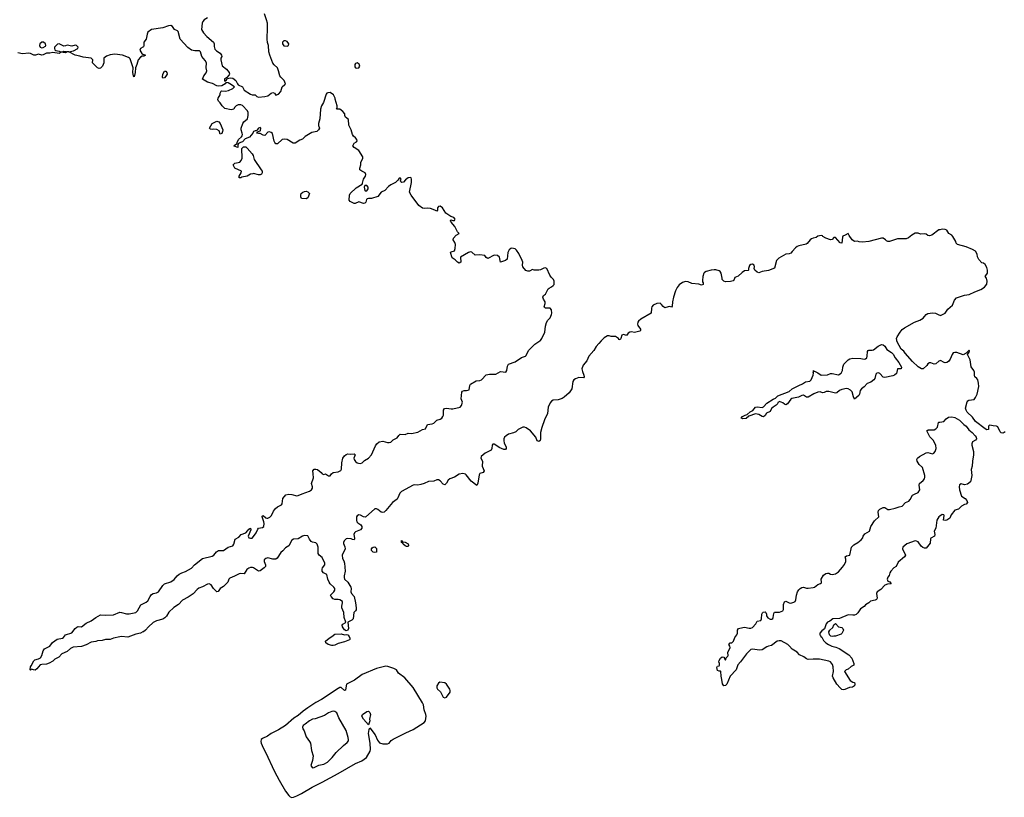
# Model space of a CAD drawing. Header units: inches. Extents: x 2554595 to 2793962, y 331849 to 426146.
# Tile 27 of 45: x 2628454 to 2640810, y 374270 to 384034. Entities that reach past the tile are written whole.
import ezdxf

# ---------------------------------------------------------------- set-up
doc = ezdxf.new("R2010")
doc.units = ezdxf.units.IN
doc.header["$MEASUREMENT"] = 0
for name, color, linetype in [('C6327', 7, 'Continuous'), ('C6328', 7, 'Continuous'), ('C6337', 7, 'Continuous'), ('C6338', 7, 'Continuous'), ('C6347', 7, 'Continuous'), ('C6348', 7, 'Continuous')]:
    doc.layers.add(name, color=color, linetype=linetype)

msp = doc.modelspace()

# ---------------------------------------------------------------- linework, layer by layer
at = {"layer": 'C6327', "color": 5, "elevation": 20}
msp.add_lwpolyline([(2630000, 376346), (2629970, 376332), (2629910, 376320), (2629810, 376279), (2629730, 376289), (2629710, 376287), (2629630, 376269), (2629590, 376253), (2629530, 376252), (2629490, 376240), (2629430, 376235), (2629410, 376225), (2629350, 376217), (2629290, 376185), (2629230, 376165), (2629125, 376155), (2629090, 376137), (2629050, 376102), (2628984, 376070), (2628945, 376030), (2628895, 376005), (2628870, 375979), (2628826, 375954), (2628790, 375940), (2628730, 375938), (2628710, 375933), (2628670, 375882), (2628650, 375868), (2628629, 375869), (2628602, 375878), (2628590, 375866), (2628586, 375870), (2628589, 375910), (2628599, 375921), (2628630, 375985), (2628645, 375995), (2628690, 376008), (2628717, 376023), (2628731, 376049), (2628747, 376110), (2628764, 376136), (2628832, 376168), (2628867, 376213), (2628926, 376254), (2628990, 376268), (2629003, 376277), (2629030, 376311), (2629110, 376335), (2629150, 376391), (2629170, 376407), (2629190, 376415), (2629230, 376411), (2629290, 376455), (2629350, 376486), (2629409, 376530), (2629470, 376560), (2629530, 376557), (2629630, 376560), (2629710, 376593), (2629732, 376592), (2629795, 376575), (2629830, 376572), (2629910, 376592), (2629934, 376610), (2629974, 376686), (2630000, 376698)], dxfattribs=at)
at = {"layer": 'C6328', "color": 5, "elevation": 20}
for points in [[(2628730, 383753), (2628705, 383730), (2628701, 383710), (2628711, 383690), (2628730, 383681), (2628750, 383683), (2628777, 383703), (2628781, 383710), (2628779, 383730), (2628754, 383750)], [(2628950, 383732), (2628930, 383726), (2628891, 383690), (2628891, 383670), (2628896, 383656), (2628906, 383646), (2628950, 383639), (2628970, 383631), (2628990, 383631), (2629010, 383638), (2629070, 383631), (2629130, 383643), (2629182, 383670), (2629188, 383690), (2629169, 383709), (2629150, 383714), (2629110, 383703), (2629050, 383713), (2629030, 383704), (2629010, 383701)]]:
    msp.add_lwpolyline(points, close=True, dxfattribs=at)
for points in [[(2630000, 383690), (2629972, 383670), (2629962, 383650), (2629987, 383607), (2630000, 383602)], [(2630000, 383575), (2629990, 383575), (2629970, 383564), (2629941, 383530), (2629924, 383470), (2629907, 383430), (2629902, 383370), (2629890, 383315), (2629881, 383330), (2629873, 383370), (2629878, 383430), (2629840, 383540), (2629832, 383552), (2629820, 383560), (2629746, 383586), (2629650, 383600), (2629589, 383591), (2629545, 383575), (2629511, 383550), (2629511, 383491), (2629495, 383450), (2629470, 383424), (2629450, 383419), (2629430, 383429), (2629369, 383490), (2629374, 383530), (2629350, 383549), (2629250, 383563), (2629210, 383576), (2629150, 383586), (2629070, 383628), (2629050, 383628), (2629030, 383618), (2628970, 383626), (2628964, 383616), (2628950, 383609), (2628870, 383621), (2628834, 383614), (2628790, 383613), (2628750, 383593), (2628730, 383589), (2628690, 383601), (2628652, 383588), (2628630, 383588), (2628591, 383611), (2628570, 383615), (2628490, 383604), (2628430, 383618)]]:
    msp.add_lwpolyline(points, dxfattribs=at)
at = {"layer": 'C6337', "color": 5, "elevation": 20}
for points in [[(2635751, 380000), (2635722, 379970), (2635690, 379930), (2635661, 379879), (2635595, 379810), (2635572, 379750), (2635524, 379696), (2635509, 379650), (2635516, 379616), (2635535, 379570), (2635536, 379550), (2635530, 379538), (2635470, 379542), (2635430, 379526), (2635410, 379510), (2635397, 379490), (2635382, 379398), (2635350, 379350), (2635287, 379293), (2635263, 379277), (2635210, 379260), (2635150, 379256), (2635130, 379245), (2635110, 379223), (2635086, 379170), (2635077, 379090), (2635038, 379010), (2635006, 378914), (2634990, 378850), (2634990, 378770), (2634984, 378750), (2634970, 378738), (2634950, 378747), (2634930, 378790), (2634863, 378870), (2634810, 378911), (2634790, 378918), (2634770, 378918), (2634710, 378890), (2634679, 378861), (2634653, 378847), (2634590, 378828), (2634559, 378810), (2634540, 378790), (2634530, 378770), (2634528, 378750), (2634536, 378716), (2634561, 378670), (2634560, 378650), (2634550, 378637), (2634530, 378638), (2634470, 378663), (2634430, 378693), (2634410, 378703), (2634390, 378703), (2634383, 378690), (2634380, 378650), (2634369, 378630), (2634297, 378590), (2634247, 378550), (2634242, 378530), (2634260, 378490), (2634256, 378430), (2634283, 378370), (2634272, 378348), (2634230, 378334), (2634219, 378321), (2634205, 378215), (2634190, 378185), (2634121, 378241), (2634059, 378319), (2634048, 378328), (2634017, 378337), (2633970, 378328), (2633911, 378289), (2633850, 378270), (2633830, 378252), (2633810, 378214), (2633790, 378195), (2633770, 378200), (2633730, 378245), (2633710, 378257), (2633690, 378257), (2633650, 378241), (2633583, 378237), (2633530, 378209), (2633490, 378196), (2633450, 378190), (2633410, 378192), (2633390, 378188), (2633245, 378110), (2633223, 378090), (2633200, 378030), (2633190, 378014), (2633133, 377970), (2633050, 377870), (2633030, 377852), (2633010, 377846), (2632990, 377850), (2632950, 377884), (2632930, 377893), (2632910, 377891), (2632794, 377786), (2632770, 377793), (2632730, 377813), (2632710, 377815), (2632690, 377805), (2632682, 377790), (2632681, 377750), (2632687, 377730), (2632697, 377717), (2632736, 377690), (2632747, 377670), (2632746, 377650), (2632730, 377629), (2632670, 377605), (2632655, 377590), (2632648, 377568), (2632654, 377526), (2632654, 377510), (2632650, 377505), (2632630, 377506), (2632614, 377514), (2632570, 377521), (2632550, 377514), (2632525, 377490), (2632517, 377470), (2632518, 377458), (2632536, 377416), (2632538, 377390), (2632503, 377310), (2632505, 377270), (2632521, 377241), (2632531, 377210), (2632540, 377110), (2632525, 377050), (2632524, 377030), (2632530, 377010), (2632572, 376972), (2632609, 376910), (2632614, 376890), (2632609, 376850), (2632618, 376830), (2632653, 376790), (2632670, 376710), (2632677, 376650), (2632677, 376623), (2632670, 376610), (2632648, 376590), (2632639, 376510), (2632624, 376496), (2632571, 376470), (2632579, 376390), (2632570, 376368), (2632550, 376361), (2632530, 376372), (2632504, 376410), (2632503, 376430), (2632510, 376443), (2632540, 376460), (2632549, 376470), (2632526, 376530), (2632520, 376590), (2632496, 376650), (2632496, 376670), (2632506, 376710), (2632504, 376730), (2632470, 376751), (2632450, 376755), (2632410, 376754), (2632390, 376764), (2632365, 376790), (2632355, 376810), (2632398, 376850), (2632408, 376870), (2632407, 376890), (2632395, 376910), (2632351, 376950), (2632338, 376970), (2632321, 377010), (2632310, 377066), (2632268, 377088), (2632252, 377110), (2632250, 377136), (2632255, 377150), (2632285, 377190), (2632285, 377210), (2632250, 377282), (2632211, 377311), (2632198, 377330), (2632198, 377410), (2632188, 377448), (2632170, 377465), (2632130, 377473), (2632110, 377483), (2632091, 377510), (2632072, 377552), (2632030, 377556), (2632005, 377550), (2631950, 377515), (2631890, 377511), (2631870, 377498), (2631832, 377428), (2631790, 377404), (2631755, 377365), (2631730, 377346), (2631686, 377274), (2631670, 377260), (2631630, 377260), (2631570, 377275), (2631542, 377270), (2631524, 377250), (2631523, 377230), (2631537, 377190), (2631537, 377170), (2631523, 377150), (2631470, 377114), (2631450, 377110), (2631390, 377152), (2631376, 377156), (2631350, 377154), (2631330, 377147), (2631306, 377130), (2631270, 377075), (2631230, 377080), (2631210, 377077), (2631150, 377046), (2631090, 377022), (2631077, 377010), (2631068, 376970), (2631010, 376918), (2630970, 376890), (2630946, 376854), (2630930, 376850), (2630887, 376890), (2630858, 376938), (2630831, 376951), (2630810, 376946), (2630750, 376911), (2630703, 376897), (2630680, 376880), (2630633, 376827), (2630570, 376784), (2630496, 376744), (2630449, 376691), (2630390, 376654), (2630326, 376594), (2630296, 376544), (2630276, 376524), (2630250, 376509), (2630170, 376487), (2630130, 376464), (2630069, 376410), (2630033, 376367), (2630008, 376350), (2630000, 376346)], [(2630000, 376698), (2630041, 376719), (2630063, 376737), (2630090, 376790), (2630110, 376816), (2630130, 376830), (2630170, 376836), (2630196, 376850), (2630250, 376930), (2630270, 376950), (2630350, 376977), (2630394, 377006), (2630429, 377051), (2630456, 377070), (2630490, 377090), (2630535, 377105), (2630610, 377147), (2630646, 377190), (2630750, 377269), (2630870, 377299), (2630889, 377311), (2630926, 377354), (2630950, 377369), (2631010, 377370), (2631071, 377409), (2631130, 377429), (2631143, 377450), (2631160, 377510), (2631203, 377537), (2631235, 377570), (2631290, 377590), (2631319, 377621), (2631330, 377638), (2631350, 377651), (2631354, 377630), (2631322, 377550), (2631331, 377530), (2631350, 377523), (2631370, 377525), (2631390, 377543), (2631423, 377590), (2631441, 377639), (2631452, 377648), (2631502, 377658), (2631516, 377670), (2631523, 377710), (2631519, 377730), (2631495, 377790), (2631499, 377801), (2631510, 377807), (2631541, 377781), (2631556, 377776), (2631570, 377775), (2631594, 377786), (2631616, 377810), (2631639, 377861), (2631665, 377895), (2631690, 377917), (2631739, 377941), (2631746, 377954), (2631758, 378022), (2631793, 378067), (2631830, 378077), (2631870, 378073), (2631930, 378056), (2631950, 378058), (2631998, 378082), (2632090, 378113), (2632116, 378130), (2632127, 378150), (2632127, 378170), (2632116, 378210), (2632140, 378280), (2632139, 378330), (2632133, 378370), (2632149, 378390), (2632170, 378392), (2632190, 378384), (2632236, 378350), (2632250, 378331), (2632270, 378325), (2632290, 378331), (2632330, 378306), (2632350, 378305), (2632369, 378331), (2632390, 378347), (2632450, 378355), (2632486, 378374), (2632494, 378390), (2632497, 378470), (2632510, 378527), (2632530, 378558), (2632550, 378574), (2632570, 378582), (2632610, 378577), (2632650, 378583), (2632666, 378570), (2632647, 378530), (2632653, 378510), (2632670, 378488), (2632688, 378470), (2632705, 378465), (2632730, 378463), (2632750, 378469), (2632782, 378498), (2632830, 378530), (2632869, 378570), (2632918, 378682), (2632936, 378710), (2632966, 378734), (2633010, 378740), (2633070, 378724), (2633090, 378724), (2633110, 378730), (2633143, 378757), (2633190, 378783), (2633210, 378811), (2633230, 378828), (2633290, 378826), (2633330, 378843), (2633370, 378839), (2633450, 378853), (2633510, 378887), (2633545, 378895), (2633570, 378951), (2633630, 378959), (2633650, 378969), (2633690, 379007), (2633730, 379019), (2633750, 379030), (2633766, 379050), (2633773, 379070), (2633772, 379130), (2633786, 379154), (2633810, 379157), (2633868, 379148), (2633889, 379149), (2633981, 379170), (2633998, 379190), (2634010, 379230), (2633995, 379275), (2634001, 379359), (2634010, 379371), (2634030, 379376), (2634063, 379377), (2634093, 379387), (2634101, 379439), (2634110, 379456), (2634181, 379499), (2634230, 379505), (2634250, 379513), (2634310, 379574), (2634350, 379584), (2634430, 379585), (2634490, 379615), (2634553, 379607), (2634567, 379630), (2634576, 379684), (2634590, 379707), (2634670, 379737), (2634750, 379791), (2634802, 379810), (2634810, 379818), (2634841, 379879), (2634920, 379960), (2634980, 380000)], [(2640000, 379751), (2639990, 379748), (2639950, 379714), (2639930, 379710), (2639890, 379725), (2639870, 379727), (2639850, 379713), (2639837, 379690), (2639792, 379648), (2639772, 379648), (2639730, 379675), (2639660, 379740), (2639565, 379845), (2639550, 379870), (2639518, 379898), (2639467, 379990), (2639463, 380000)], [(2640000, 377799), (2639990, 377792), (2639964, 377750), (2639951, 377649), (2639931, 377610), (2639940, 377570), (2639936, 377550), (2639890, 377524), (2639884, 377516), (2639879, 377461), (2639830, 377400), (2639810, 377398), (2639788, 377408), (2639765, 377425), (2639730, 377476), (2639710, 377488), (2639690, 377492), (2639589, 377451), (2639537, 377410), (2639534, 377390), (2639570, 377310), (2639559, 377290), (2639479, 377221), (2639453, 377167), (2639425, 377150), (2639387, 377110), (2639374, 377090), (2639364, 377056), (2639350, 377035), (2639341, 377010), (2639350, 376986), (2639374, 376974), (2639391, 376949), (2639346, 376946), (2639310, 376932), (2639261, 376879), (2639215, 376850), (2639207, 376830), (2639215, 376770), (2639205, 376755), (2639190, 376746), (2639130, 376733), (2639112, 376710), (2639070, 376689), (2639050, 376665), (2639004, 376636), (2638973, 376587), (2638950, 376566), (2638930, 376557), (2638910, 376556), (2638850, 376562), (2638744, 376516), (2638659, 376510), (2638619, 376481), (2638590, 376470), (2638573, 376447), (2638553, 376387), (2638520, 376360), (2638494, 376330), (2638494, 376310), (2638504, 376304), (2638506, 376290), (2638519, 376279), (2638541, 376241), (2638570, 376211), (2638602, 376190), (2638645, 376170), (2638696, 376156), (2638738, 376138), (2638860, 376060), (2638897, 376017), (2638922, 375950), (2638923, 375930), (2638890, 375912), (2638850, 375881), (2638825, 375870), (2638806, 375850), (2638877, 375737), (2638910, 375716), (2638931, 375711), (2638935, 375690), (2638931, 375670), (2638906, 375654), (2638869, 375649), (2638810, 375623), (2638790, 375619), (2638770, 375625), (2638750, 375644), (2638708, 375690), (2638661, 375770), (2638656, 375790), (2638668, 375850), (2638664, 375910), (2638656, 375936), (2638630, 375972), (2638610, 375981), (2638490, 376003), (2638410, 376006), (2638350, 376002), (2638327, 376007), (2638294, 376034), (2638239, 376059), (2638210, 376093), (2638150, 376130), (2638116, 376170), (2638092, 376190), (2638010, 376233), (2637984, 376236), (2637959, 376230), (2637890, 376177), (2637850, 376169), (2637830, 376161), (2637770, 376121), (2637738, 376118), (2637650, 376132), (2637630, 376128), (2637575, 376070), (2637500, 375970), (2637466, 375934), (2637445, 375870), (2637368, 375790), (2637330, 375693), (2637310, 375674), (2637289, 375670), (2637274, 375694), (2637266, 375750), (2637255, 375790), (2637254, 375850), (2637250, 375855), (2637230, 375854), (2637210, 375864), (2637201, 375899), (2637210, 375918), (2637230, 375922), (2637238, 375930), (2637238, 375950), (2637229, 375970), (2637233, 375990), (2637250, 376017), (2637270, 376035), (2637290, 376031), (2637302, 376010), (2637302, 376002), (2637310, 375994), (2637319, 376021), (2637339, 376041), (2637343, 376050), (2637341, 376090), (2637368, 376150), (2637367, 376170), (2637354, 376190), (2637372, 376208), (2637390, 376211), (2637410, 376231), (2637430, 376276), (2637455, 376310), (2637461, 376330), (2637461, 376370), (2637474, 376390), (2637530, 376404), (2637550, 376405), (2637610, 376393), (2637630, 376394), (2637650, 376402), (2637693, 376447), (2637710, 376481), (2637754, 376490), (2637765, 376510), (2637769, 376570), (2637774, 376586), (2637786, 376594), (2637810, 376597), (2637819, 376590), (2637825, 376570), (2637826, 376550), (2637842, 376522), (2637870, 376507), (2637894, 376506), (2637905, 376515), (2637911, 376529), (2637920, 376580), (2637927, 376593), (2637990, 376594), (2638030, 376611), (2638041, 376630), (2638040, 376690), (2638050, 376725), (2638070, 376731), (2638110, 376711), (2638130, 376707), (2638170, 376719), (2638184, 376730), (2638192, 376748), (2638202, 376810), (2638214, 376850), (2638230, 376876), (2638250, 376893), (2638270, 376905), (2638290, 376908), (2638330, 376897), (2638350, 376896), (2638410, 376904), (2638430, 376910), (2638470, 376944), (2638505, 376955), (2638515, 376965), (2638518, 376970), (2638510, 377010), (2638542, 377058), (2638570, 377081), (2638590, 377086), (2638610, 377085), (2638630, 377071), (2638650, 377066), (2638690, 377077), (2638730, 377103), (2638781, 377159), (2638805, 377195), (2638821, 377230), (2638821, 377261), (2638815, 377290), (2638830, 377301), (2638870, 377312), (2638893, 377410), (2638921, 377439), (2638973, 377470), (2639015, 377505), (2639033, 377527), (2639040, 377550), (2639061, 377579), (2639120, 377610), (2639137, 377670), (2639180, 377740), (2639236, 377790), (2639228, 377852), (2639232, 377870), (2639248, 377890), (2639290, 377911), (2639310, 377907), (2639350, 377885), (2639370, 377884), (2639441, 377899), (2639490, 377916), (2639530, 377925), (2639569, 377970), (2639613, 377990), (2639630, 378010), (2639657, 378063), (2639682, 378078), (2639730, 378098), (2639750, 378130), (2639740, 378190), (2639746, 378210), (2639790, 378246), (2639807, 378270), (2639815, 378290), (2639815, 378310), (2639783, 378410), (2639740, 378450), (2639716, 378490), (2639712, 378510), (2639722, 378530), (2639745, 378550), (2639830, 378597), (2639850, 378598), (2639910, 378584), (2639924, 378590), (2639941, 378610), (2639956, 378650), (2639949, 378690), (2639932, 378730), (2639921, 378750), (2639877, 378797), (2639837, 378870), (2639855, 378885), (2639890, 378882), (2639930, 378886), (2639950, 378897), (2639970, 378917), (2639985, 378975), (2639990, 378979), (2640000, 378981)]]:
    msp.add_lwpolyline(points, dxfattribs=at)
at = {"layer": 'C6337', "color": 5}
for points, elevation in [([(2639514, 379650), (2639468, 379652), (2639463, 379610), (2639456, 379590), (2639431, 379569), (2639410, 379561), (2639310, 379540), (2639290, 379547), (2639250, 379592), (2639230, 379600), (2639210, 379596), (2639199, 379581), (2639185, 379530), (2639171, 379510), (2639137, 379483), (2639090, 379464), (2639050, 379423), (2639020, 379400), (2639002, 379378), (2638993, 379330), (2638985, 379315), (2638930, 379269), (2638917, 379297), (2638900, 379360), (2638881, 379381), (2638850, 379400), (2638830, 379403), (2638770, 379391), (2638743, 379377), (2638710, 379350), (2638690, 379346), (2638610, 379366), (2638576, 379364), (2638550, 379351), (2638530, 379348), (2638501, 379361), (2638470, 379359), (2638422, 379338), (2638350, 379295), (2638330, 379296), (2638290, 379320), (2638270, 379316), (2638226, 379294), (2638144, 379276), (2638130, 379269), (2638090, 379209), (2638070, 379196), (2638050, 379206), (2638030, 379224), (2637990, 379239), (2637983, 379237), (2637970, 379229), (2637963, 379210), (2637948, 379192), (2637910, 379170), (2637888, 379150), (2637870, 379114), (2637825, 379095), (2637810, 379065), (2637790, 379047), (2637770, 379052), (2637730, 379075), (2637690, 379084), (2637603, 379057), (2637570, 379025), (2637530, 379023), (2637509, 379030), (2637523, 379050), (2637559, 379070), (2637583, 379077), (2637619, 379110), (2637653, 379127), (2637690, 379170), (2637710, 379174), (2637770, 379165), (2637790, 379173), (2637830, 379217), (2637908, 379270), (2637937, 379283), (2637970, 379312), (2638110, 379367), (2638150, 379397), (2638230, 379442), (2638279, 379461), (2638315, 379485), (2638370, 379496), (2638388, 379510), (2638411, 379570), (2638416, 379596), (2638413, 379607), (2638418, 379618), (2638410, 379631), (2638421, 379621), (2638430, 379622), (2638435, 379615), (2638470, 379600), (2638510, 379570), (2638590, 379575), (2638630, 379590), (2638648, 379592), (2638730, 379575), (2638764, 379596), (2638781, 379630), (2638785, 379670), (2638798, 379710), (2638850, 379762), (2638870, 379775), (2638910, 379784), (2639010, 379778), (2639050, 379772), (2639070, 379775), (2639083, 379790), (2639090, 379807), (2639094, 379866), (2639101, 379879), (2639110, 379885), (2639150, 379884), (2639170, 379890), (2639227, 379933), (2639270, 379955), (2639290, 379952), (2639310, 379936), (2639334, 379894), (2639394, 379854), (2639414, 379834), (2639439, 379790), (2639487, 379730), (2639520, 379670)], 20), ([(2633310, 377418), (2633290, 377426), (2633266, 377450), (2633262, 377462), (2633246, 377470), (2633247, 377493), (2633254, 377490), (2633258, 377478), (2633290, 377472), (2633330, 377451), (2633333, 377430), (2633330, 377418)], 20), ([(2632910, 377344), (2632891, 377349), (2632870, 377369), (2632869, 377390), (2632876, 377404), (2632890, 377412), (2632910, 377414), (2632930, 377394), (2632930, 377348)], 20), ([(2638650, 376288), (2638635, 376295), (2638618, 376310), (2638609, 376350), (2638622, 376370), (2638659, 376401), (2638670, 376434), (2638690, 376452), (2638730, 376412), (2638770, 376402), (2638782, 376390), (2638791, 376369), (2638770, 376326), (2638762, 376318), (2638690, 376295), (2638670, 376295)], 20), ([(2632530, 376311), (2632555, 376315), (2632570, 376311), (2632590, 376291), (2632599, 376270), (2632598, 376250), (2632593, 376247), (2632530, 376222), (2632450, 376201), (2632410, 376182), (2632390, 376176), (2632370, 376178), (2632324, 376190), (2632297, 376210), (2632293, 376230), (2632336, 376270), (2632373, 376290), (2632410, 376318), (2632490, 376322)], 20), ([(2633050, 375915), (2632930, 375888), (2632750, 375812), (2632657, 375743), (2632557, 375690), (2632550, 375670), (2632544, 375616), (2632530, 375613), (2632487, 375647), (2632470, 375647), (2632450, 375635), (2632243, 375497), (2632170, 375461), (2632070, 375394), (2632010, 375350), (2631950, 375297), (2631896, 375264), (2631789, 375171), (2631701, 375119), (2631610, 375072), (2631562, 375038), (2631502, 375010), (2631484, 374996), (2631479, 374970), (2631483, 374950), (2631508, 374890), (2631539, 374839), (2631650, 374596), (2631710, 374484), (2631790, 374349), (2631830, 374294), (2631850, 374276), (2631870, 374270), (2631890, 374273), (2631930, 374287), (2631990, 374317), (2632124, 374396), (2632250, 374459), (2632452, 374568), (2632670, 374696), (2632746, 374730), (2632806, 374770), (2632852, 374848), (2632856, 374870), (2632851, 374950), (2632832, 375070), (2632838, 375122), (2632850, 375141), (2632916, 375056), (2632946, 374986), (2632970, 374956), (2633010, 374942), (2633070, 374941), (2633090, 374951), (2633117, 374983), (2633141, 374999), (2633298, 375082), (2633390, 375120), (2633532, 375210), (2633547, 375230), (2633555, 375290), (2633552, 375310), (2633530, 375370), (2633521, 375430), (2633510, 375455), (2633390, 375650), (2633287, 375770), (2633209, 375830), (2633182, 375870), (2633150, 375889), (2633110, 375899), (2633074, 375914)], 40), ([(2633726, 375714), (2633710, 375703), (2633690, 375670), (2633690, 375645), (2633698, 375630), (2633734, 375594), (2633769, 375529), (2633790, 375519), (2633810, 375528), (2633857, 375590), (2633857, 375610), (2633850, 375628), (2633811, 375691), (2633790, 375708)], 40), ([(2632392, 375352), (2632370, 375348), (2632331, 375330), (2632281, 375299), (2632163, 375257), (2632130, 375250), (2632093, 375230), (2632035, 375190), (2632013, 375170), (2632004, 375150), (2632008, 375130), (2632024, 375104), (2632048, 375028), (2632092, 374972), (2632103, 374950), (2632118, 374858), (2632136, 374790), (2632128, 374732), (2632107, 374670), (2632124, 374644), (2632130, 374641), (2632150, 374643), (2632210, 374675), (2632270, 374686), (2632315, 374710), (2632375, 374770), (2632427, 374833), (2632519, 374921), (2632563, 374957), (2632579, 374981), (2632581, 374990), (2632577, 375023), (2632551, 375110), (2632458, 375270), (2632435, 375330), (2632410, 375347)], 60), ([(2632830, 375182), (2632770, 375250), (2632749, 375290), (2632755, 375310), (2632810, 375348), (2632830, 375353), (2632850, 375337), (2632855, 375310), (2632846, 375250), (2632850, 375230)], 40)]:
    msp.add_lwpolyline(points, close=True, dxfattribs=dict(at, elevation=elevation))
at = {"layer": 'C6338', "color": 5, "elevation": 20}
for points in [[(2630810, 384056), (2630770, 384033), (2630751, 384010), (2630744, 383990), (2630735, 383910), (2630761, 383870), (2630802, 383822), (2630885, 383750), (2630894, 383730), (2630895, 383695), (2630905, 383665), (2630924, 383644), (2630970, 383613), (2630988, 383590), (2630990, 383570), (2630980, 383550), (2630978, 383530), (2630993, 383453), (2631050, 383411), (2631081, 383370), (2631086, 383350), (2631081, 383339), (2631053, 383307), (2631023, 383290), (2631026, 383266), (2631030, 383262), (2631050, 383278), (2631063, 383297), (2631097, 383303), (2631130, 383301), (2631167, 383270), (2631187, 383227), (2631197, 383217), (2631251, 383191), (2631272, 383150), (2631350, 383097), (2631370, 383091), (2631410, 383091), (2631432, 383070), (2631450, 383061), (2631530, 383067), (2631570, 383079), (2631610, 383111), (2631630, 383119), (2631650, 383111), (2631670, 383085), (2631702, 383098), (2631733, 383130), (2631750, 383192), (2631782, 383218), (2631789, 383230), (2631774, 383270), (2631730, 383310), (2631717, 383330), (2631704, 383390), (2631690, 383428), (2631646, 383466), (2631630, 383488), (2631592, 383590), (2631582, 383630), (2631577, 383710), (2631566, 383746), (2631561, 383790), (2631565, 383930), (2631562, 383990), (2631553, 384030), (2631525, 384105)], [(2634980, 380000), (2634990, 380007), (2635008, 380030), (2635044, 380110), (2635054, 380186), (2635065, 380230), (2635081, 380259), (2635110, 380291), (2635130, 380330), (2635133, 380350), (2635130, 380390), (2635110, 380410), (2635052, 380412), (2635040, 380420), (2635036, 380430), (2635050, 380470), (2635050, 380490), (2635026, 380526), (2635021, 380550), (2635029, 380570), (2635053, 380587), (2635086, 380654), (2635097, 380663), (2635130, 380678), (2635150, 380695), (2635160, 380710), (2635161, 380750), (2635152, 380772), (2635122, 380802), (2635107, 380827), (2635070, 380908), (2635050, 380919), (2635030, 380914), (2634990, 380893), (2634970, 380889), (2634910, 380888), (2634890, 380895), (2634850, 380877), (2634830, 380877), (2634806, 380886), (2634770, 380930), (2634765, 380950), (2634767, 380990), (2634761, 381010), (2634717, 381097), (2634690, 381138), (2634670, 381155), (2634650, 381162), (2634630, 381165), (2634619, 381161), (2634595, 381145), (2634581, 381110), (2634570, 381028), (2634550, 381009), (2634490, 380988), (2634474, 381050), (2634450, 381073), (2634410, 381079), (2634330, 381037), (2634310, 381049), (2634290, 381074), (2634230, 381081), (2634170, 381079), (2634130, 381113), (2634110, 381118), (2634086, 381110), (2633988, 381052), (2633990, 380989), (2633970, 380977), (2633950, 380989), (2633918, 381018), (2633882, 381042), (2633861, 381110), (2633870, 381119), (2633909, 381131), (2633921, 381159), (2633925, 381210), (2633916, 381236), (2633895, 381270), (2633897, 381290), (2633930, 381328), (2633969, 381350), (2633950, 381369), (2633915, 381435), (2633867, 381490), (2633865, 381505), (2633858, 381510), (2633870, 381522), (2633890, 381511), (2633910, 381512), (2633919, 381530), (2633902, 381550), (2633864, 381564), (2633803, 381603), (2633762, 381670), (2633732, 381692), (2633710, 381688), (2633698, 381670), (2633698, 381642), (2633691, 381629), (2633664, 381644), (2633610, 381661), (2633570, 381666), (2633530, 381663), (2633510, 381668), (2633462, 381702), (2633366, 381830), (2633345, 381870), (2633372, 381990), (2633373, 382033), (2633366, 382050), (2633353, 382053), (2633330, 382046), (2633296, 382024), (2633270, 381994), (2633250, 381989), (2633238, 381998), (2633235, 382010), (2633242, 382030), (2633230, 382048), (2633210, 382035), (2633201, 382019), (2633171, 381989), (2633110, 381962), (2633081, 381939), (2633036, 381890), (2632991, 381869), (2632950, 381815), (2632870, 381787), (2632831, 381789), (2632816, 381784), (2632806, 381774), (2632797, 381743), (2632785, 381730), (2632770, 381726), (2632710, 381745), (2632664, 381724), (2632650, 381726), (2632602, 381750), (2632589, 381769), (2632592, 381830), (2632602, 381850), (2632677, 381923), (2632750, 381970), (2632757, 381983), (2632770, 382030), (2632793, 382070), (2632796, 382090), (2632789, 382110), (2632749, 382130), (2632724, 382150), (2632723, 382170), (2632735, 382210), (2632737, 382243), (2632759, 382290), (2632759, 382310), (2632709, 382390), (2632650, 382429), (2632635, 382450), (2632650, 382482), (2632682, 382498), (2632688, 382512), (2632684, 382530), (2632669, 382550), (2632644, 382570), (2632629, 382590), (2632613, 382650), (2632583, 382710), (2632579, 382779), (2632544, 382810), (2632534, 382830), (2632533, 382850), (2632510, 382879), (2632470, 382908), (2632428, 382910), (2632438, 382922), (2632438, 382950), (2632414, 383034), (2632413, 383050), (2632393, 383090), (2632350, 383120), (2632323, 383117), (2632310, 383109), (2632302, 383098), (2632265, 382995), (2632242, 382950), (2632230, 382910), (2632219, 382790), (2632204, 382730), (2632205, 382705), (2632218, 382670), (2632205, 382650), (2632182, 382630), (2632121, 382619), (2632035, 382565), (2632005, 382535), (2631970, 382521), (2631910, 382483), (2631884, 382484), (2631810, 382529), (2631775, 382535), (2631750, 382530), (2631690, 382475), (2631670, 382473), (2631657, 382490), (2631649, 382510), (2631625, 382605), (2631610, 382619), (2631590, 382625), (2631570, 382621), (2631530, 382581), (2631510, 382583), (2631470, 382605), (2631450, 382604), (2631428, 382610), (2631446, 382630), (2631470, 382637), (2631476, 382644), (2631482, 382670), (2631470, 382679), (2631451, 382670), (2631434, 382650), (2631430, 382638), (2631410, 382639), (2631388, 382630), (2631381, 382610), (2631340, 382560), (2631284, 382536), (2631250, 382499), (2631227, 382493), (2631201, 382479), (2631192, 382468), (2631192, 382430), (2631147, 382447), (2631142, 382450), (2631150, 382458), (2631182, 382478), (2631182, 382490), (2631199, 382530), (2631237, 382563), (2631245, 382575), (2631249, 382590), (2631247, 382610), (2631232, 382650), (2631232, 382670), (2631253, 382730), (2631268, 382752), (2631312, 382790), (2631320, 382830), (2631320, 382870), (2631314, 382890), (2631250, 382957), (2631230, 382966), (2631196, 382964), (2631170, 382953), (2631151, 382930), (2631142, 382910), (2631110, 382902), (2631030, 382918), (2630993, 382950), (2630969, 382989), (2630949, 383010), (2630941, 383030), (2630944, 383050), (2630969, 383090), (2630969, 383111), (2630983, 383137), (2630990, 383141), (2631036, 383136), (2631076, 383144), (2631129, 383170), (2631148, 383190), (2631090, 383230), (2631070, 383240), (2631050, 383243), (2631040, 383240), (2631031, 383230), (2630990, 383204), (2630950, 383197), (2630930, 383201), (2630872, 383232), (2630810, 383250), (2630750, 383288), (2630764, 383330), (2630794, 383366), (2630802, 383390), (2630796, 383430), (2630797, 383490), (2630783, 383523), (2630742, 383570), (2630723, 383630), (2630710, 383641), (2630650, 383642), (2630610, 383652), (2630565, 383685), (2630469, 383790), (2630444, 383884), (2630434, 383894), (2630395, 383910), (2630370, 383949), (2630350, 383959), (2630323, 383957), (2630250, 383932), (2630110, 383912), (2630064, 383876), (2630054, 383850), (2630041, 383790), (2630011, 383750), (2630011, 383711), (2630006, 383694), (2630000, 383690)], [(2630000, 383602), (2630032, 383590), (2630010, 383575), (2630000, 383575)], [(2640000, 381395), (2639990, 381393), (2639901, 381330), (2639870, 381320), (2639850, 381326), (2639830, 381339), (2639810, 381344), (2639758, 381342), (2639730, 381353), (2639690, 381352), (2639650, 381329), (2639606, 381294), (2639579, 381281), (2639470, 381281), (2639370, 381250), (2639350, 381247), (2639330, 381256), (2639319, 381270), (2639290, 381290), (2639271, 381291), (2639110, 381250), (2639030, 381240), (2638990, 381243), (2638970, 381253), (2638930, 381250), (2638903, 381270), (2638863, 381323), (2638850, 381349), (2638813, 381327), (2638783, 381317), (2638778, 381302), (2638770, 381229), (2638750, 381233), (2638690, 381299), (2638670, 381298), (2638650, 381275), (2638630, 381269), (2638569, 381290), (2638535, 381310), (2638530, 381318), (2638510, 381324), (2638470, 381314), (2638450, 381298), (2638411, 381291), (2638390, 381282), (2638375, 381270), (2638336, 381224), (2638324, 381216), (2638230, 381194), (2638210, 381186), (2638188, 381170), (2638150, 381121), (2638130, 381103), (2638110, 381093), (2638070, 381089), (2637980, 381040), (2637951, 381009), (2637926, 380914), (2637850, 380886), (2637770, 380873), (2637730, 380855), (2637710, 380864), (2637681, 380890), (2637673, 380910), (2637677, 380930), (2637673, 380950), (2637650, 380962), (2637630, 380958), (2637614, 380946), (2637602, 380910), (2637602, 380890), (2637596, 380884), (2637550, 380881), (2637519, 380861), (2637470, 380815), (2637430, 380798), (2637422, 380770), (2637406, 380754), (2637373, 380747), (2637310, 380744), (2637290, 380749), (2637269, 380770), (2637269, 380790), (2637255, 380850), (2637245, 380870), (2637230, 380881), (2637190, 380891), (2637168, 380892), (2637130, 380889), (2637070, 380872), (2637050, 380861), (2637041, 380850), (2637028, 380810), (2637021, 380761), (2637024, 380744), (2637032, 380728), (2637031, 380709), (2637010, 380702), (2636975, 380715), (2636890, 380723), (2636843, 380743), (2636810, 380747), (2636770, 380732), (2636730, 380703), (2636703, 380670), (2636682, 380630), (2636658, 380550), (2636646, 380490), (2636643, 380437), (2636635, 380425), (2636612, 380432), (2636594, 380430), (2636550, 380416), (2636531, 380431), (2636510, 380459), (2636490, 380474), (2636450, 380471), (2636404, 380450), (2636388, 380430), (2636381, 380410), (2636379, 380350), (2636250, 380274), (2636219, 380250), (2636210, 380237), (2636206, 380210), (2636210, 380196), (2636245, 380150), (2636246, 380130), (2636236, 380124), (2636170, 380108), (2636130, 380114), (2636110, 380112), (2636090, 380097), (2636070, 380069), (2636030, 380080), (2636010, 380072), (2635999, 380030), (2635990, 380015), (2635978, 380018), (2635969, 380030), (2635930, 380054), (2635876, 380056), (2635850, 380064), (2635830, 380063), (2635790, 380040), (2635751, 380000)], [(2639463, 380000), (2639460, 380010), (2639458, 380030), (2639465, 380050), (2639502, 380110), (2639530, 380142), (2639557, 380163), (2639684, 380236), (2639750, 380259), (2639790, 380288), (2639810, 380305), (2639829, 380331), (2639850, 380344), (2639910, 380352), (2639948, 380348), (2639990, 380326), (2640000, 380323)]]:
    msp.add_lwpolyline(points, dxfattribs=at)
for points in [[(2631790, 383769), (2631770, 383768), (2631752, 383750), (2631751, 383730), (2631770, 383706), (2631810, 383701), (2631828, 383710), (2631833, 383730), (2631810, 383759)], [(2632690, 383490), (2632670, 383483), (2632661, 383470), (2632658, 383450), (2632662, 383442), (2632670, 383430), (2632684, 383424), (2632710, 383427), (2632723, 383450), (2632713, 383473)], [(2630250, 383298), (2630247, 383310), (2630250, 383350), (2630270, 383387), (2630290, 383387), (2630302, 383370), (2630303, 383350), (2630290, 383325), (2630270, 383305)], [(2630970, 382595), (2630956, 382636), (2630930, 382655), (2630890, 382659), (2630870, 382654), (2630850, 382659), (2630835, 382670), (2630868, 382732), (2630930, 382759), (2630953, 382753), (2630970, 382731), (2631003, 382650), (2631000, 382630), (2630990, 382605)], [(2631450, 382086), (2631390, 382101), (2631381, 382099), (2631350, 382092), (2631310, 382070), (2631243, 382057), (2631230, 382049), (2631210, 382049), (2631209, 382070), (2631235, 382110), (2631238, 382130), (2631155, 382170), (2631133, 382210), (2631154, 382230), (2631215, 382245), (2631234, 382266), (2631246, 382294), (2631243, 382417), (2631264, 382436), (2631290, 382437), (2631310, 382421), (2631373, 382350), (2631385, 382330), (2631398, 382278), (2631485, 382150), (2631495, 382130), (2631497, 382110), (2631487, 382093), (2631473, 382087)], [(2632810, 381953), (2632787, 381953), (2632776, 381930), (2632784, 381890), (2632790, 381883), (2632810, 381884), (2632827, 381910), (2632827, 381930)], [(2632050, 381786), (2631990, 381788), (2631984, 381810), (2631981, 381830), (2631985, 381850), (2632009, 381870), (2632030, 381877), (2632050, 381879), (2632070, 381871), (2632090, 381850), (2632070, 381798)]]:
    msp.add_lwpolyline(points, close=True, dxfattribs=at)
at = {"layer": 'C6347', "color": 5, "elevation": 20}
for points in [[(2640819, 378861), (2640810, 378850), (2640790, 378843), (2640770, 378848), (2640759, 378859), (2640730, 378922), (2640711, 378931), (2640670, 378933), (2640630, 378943), (2640620, 378940), (2640610, 378930), (2640610, 378890), (2640590, 378886), (2640570, 378895), (2640449, 378989), (2640410, 379042), (2640346, 379106), (2640331, 379130), (2640324, 379156), (2640343, 379237), (2640351, 379249), (2640365, 379255), (2640430, 379267), (2640450, 379290), (2640470, 379330), (2640490, 379430), (2640488, 379470), (2640478, 379510), (2640467, 379527), (2640441, 379550), (2640436, 379570), (2640437, 379610), (2640427, 379630), (2640393, 379673), (2640381, 379761), (2640348, 379830), (2640366, 379854), (2640370, 379854), (2640375, 379870), (2640370, 379886), (2640333, 379847), (2640293, 379827), (2640214, 379854), (2640190, 379855), (2640170, 379850), (2640155, 379830), (2640131, 379770), (2640110, 379743), (2640090, 379729), (2640070, 379726), (2640057, 379730), (2640010, 379753), (2640000, 379751)], [(2640000, 378981), (2640050, 378989), (2640079, 379021), (2640110, 379044), (2640150, 379049), (2640190, 379037), (2640246, 379006), (2640302, 378950), (2640330, 378929), (2640364, 378884), (2640407, 378850), (2640443, 378810), (2640456, 378790), (2640462, 378770), (2640450, 378754), (2640410, 378734), (2640401, 378710), (2640402, 378690), (2640424, 378610), (2640424, 378570), (2640411, 378490), (2640407, 378430), (2640395, 378385), (2640403, 378310), (2640392, 378248), (2640384, 378230), (2640350, 378203), (2640310, 378194), (2640270, 378205), (2640250, 378193), (2640245, 378170), (2640247, 378130), (2640271, 378051), (2640321, 378021), (2640338, 377998), (2640348, 377970), (2640331, 377950), (2640310, 377945), (2640274, 377926), (2640235, 377890), (2640190, 377874), (2640143, 377817), (2640125, 377775), (2640090, 377749), (2640070, 377744), (2640048, 377750), (2640056, 377810), (2640050, 377816), (2640030, 377821), (2640000, 377799)]]:
    msp.add_lwpolyline(points, dxfattribs=at)
at = {"layer": 'C6348', "color": 5, "elevation": 20}
msp.add_lwpolyline([(2640000, 380323), (2640010, 380321), (2640070, 380347), (2640102, 380398), (2640161, 380450), (2640186, 380514), (2640210, 380542), (2640310, 380575), (2640370, 380584), (2640442, 380618), (2640516, 380644), (2640563, 380677), (2640589, 380711), (2640594, 380750), (2640588, 380788), (2640568, 380810), (2640580, 380820), (2640599, 380850), (2640598, 380890), (2640590, 380922), (2640570, 380959), (2640550, 380975), (2640530, 380982), (2640490, 381021), (2640474, 381054), (2640468, 381090), (2640450, 381126), (2640413, 381150), (2640330, 381182), (2640224, 381210), (2640208, 381228), (2640202, 381250), (2640165, 381310), (2640150, 381328), (2640115, 381350), (2640090, 381390), (2640070, 381399), (2640030, 381404), (2640000, 381395)], dxfattribs=at)

doc.saveas('drawing.dxf')
